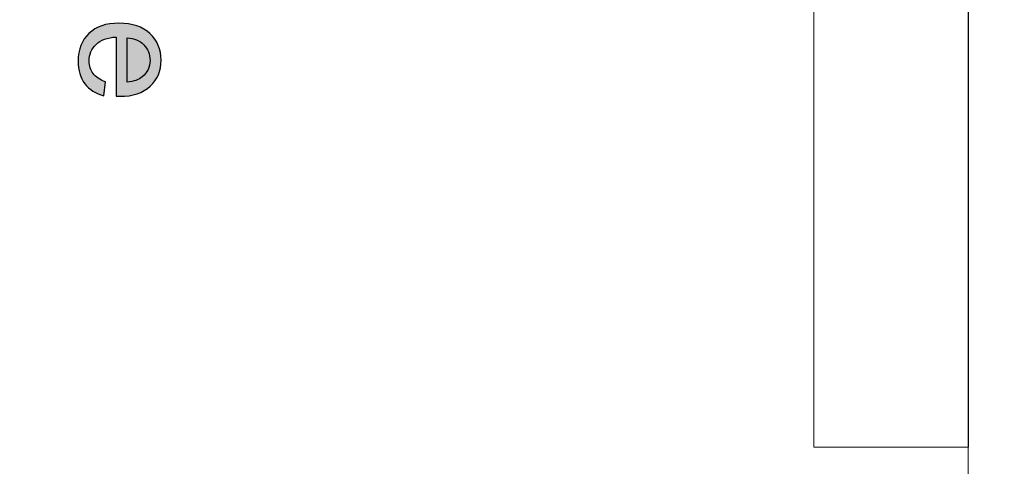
# Model space of a CAD drawing. Header units: millimetres. Extents: x -296 to 295, y -209 to 209.
# Tile 86 of 140: x 18 to 63, y 7 to 27. Entities that reach past the tile are written whole.
import ezdxf
from ezdxf.lldxf.tags import DXFTag

# ---------------------------------------------------------------- set-up
doc = ezdxf.new("R2010")
doc.units = ezdxf.units.MM
doc.header["$MEASUREMENT"] = 0
doc.layers.add('layer 1', color=7, linetype='Continuous')
tags = doc.linetypes.add('New Line10', pattern=[1.5, 1, -0.5]).pattern_tags.tags
tags[6:7] = [DXFTag(74, 4), DXFTag(75, 0), DXFTag(340, '0'), DXFTag(46, 1.0), DXFTag(50, 0.0), DXFTag(44, 0.0), DXFTag(45, 0.0)]
tags[4:5] = [DXFTag(74, 4), DXFTag(75, 0), DXFTag(340, '0'), DXFTag(46, 1.0), DXFTag(50, 0.0), DXFTag(44, 0.0), DXFTag(45, 0.0)]
tags = doc.linetypes.add('New Line11', pattern=[1, 0.5, -0.5]).pattern_tags.tags
tags[6:7] = [DXFTag(74, 4), DXFTag(75, 0), DXFTag(340, '0'), DXFTag(46, 1.0), DXFTag(50, 0.0), DXFTag(44, 0.0), DXFTag(45, 0.0)]
tags[4:5] = [DXFTag(74, 4), DXFTag(75, 0), DXFTag(340, '0'), DXFTag(46, 1.0), DXFTag(50, 0.0), DXFTag(44, 0.0), DXFTag(45, 0.0)]
tags = doc.linetypes.add('New Line51', pattern=[1, 0.5, -0.5]).pattern_tags.tags
tags[6:7] = [DXFTag(74, 4), DXFTag(75, 0), DXFTag(340, '0'), DXFTag(46, 1.0), DXFTag(50, 0.0), DXFTag(44, 0.0), DXFTag(45, 0.0)]
tags[4:5] = [DXFTag(74, 4), DXFTag(75, 0), DXFTag(340, '0'), DXFTag(46, 1.0), DXFTag(50, 0.0), DXFTag(44, 0.0), DXFTag(45, 0.0)]
tags = doc.linetypes.add('New Line52', pattern=[1, 0.5, -0.5]).pattern_tags.tags
tags[6:7] = [DXFTag(74, 4), DXFTag(75, 0), DXFTag(340, '0'), DXFTag(46, 1.0), DXFTag(50, 0.0), DXFTag(44, 0.0), DXFTag(45, 0.0)]
tags[4:5] = [DXFTag(74, 4), DXFTag(75, 0), DXFTag(340, '0'), DXFTag(46, 1.0), DXFTag(50, 0.0), DXFTag(44, 0.0), DXFTag(45, 0.0)]

msp = doc.modelspace()

# ---------------------------------------------------------------- hatches: boundary and pattern name
at = {"layer": 'layer 1'}
h = msp.add_hatch(color=18, dxfattribs=at)
edge = h.paths.add_edge_path()
edge.add_spline(control_points=[(22.2351, 24.6569), (22.2351, 24.6569), (22.1517, 24.0249), (22.1517, 24.0249), (21.7848, 24.1233), (21.499, 24.3073), (21.2964, 24.5758), (21.0939, 24.8444), (20.992, 25.1869), (20.992, 25.6048), (20.992, 26.1302), (21.154, 26.5469), (21.4781, 26.8548), (21.801, 27.1626), (22.2559, 27.3166), (22.8404, 27.3166), (23.4445, 27.3166), (23.9144, 27.1615), (24.2478, 26.8501), (24.5823, 26.5388), (24.7489, 26.1349), (24.7489, 25.6383), (24.7489, 25.158), (24.5857, 24.7656), (24.2582, 24.4613), (23.9307, 24.1569), (23.47, 24.0041), (22.8763, 24.0041), (22.8404, 24.0041), (22.786, 24.0052), (22.7142, 24.0076), (22.7142, 24.0076), (22.7142, 26.6916), (22.7142, 26.6916), (22.3195, 26.6684), (22.0163, 26.5573), (21.8068, 26.3559), (21.5973, 26.1557), (21.492, 25.9045), (21.492, 25.6048), (21.492, 25.3814), (21.551, 25.1904), (21.6691, 25.033), (21.7871, 24.8744), (21.9758, 24.7494), (22.2351, 24.6569)], knot_values=[0, 0, 0, 0, 0.0666667, 0.0666667, 0.0666667, 0.1333333, 0.1333333, 0.1333333, 0.2, 0.2, 0.2, 0.2666667, 0.2666667, 0.2666667, 0.3333333, 0.3333333, 0.3333333, 0.4, 0.4, 0.4, 0.4666667, 0.4666667, 0.4666667, 0.5333333, 0.5333333, 0.5333333, 0.6, 0.6, 0.6, 0.6666667, 0.6666667, 0.6666667, 0.7333333, 0.7333333, 0.7333333, 0.8, 0.8, 0.8, 0.8666667, 0.8666667, 0.8666667, 0.9333333, 0.9333333, 0.9333333, 1, 1, 1, 1], degree=3, periodic=1)
h = msp.add_hatch(color=18, dxfattribs=at)
edge = h.paths.add_edge_path()
edge.add_spline(control_points=[(23.2142, 26.6568), (23.2142, 26.6568), (23.2142, 24.6499), (23.2142, 24.6499), (23.5175, 24.6765), (23.7443, 24.7541), (23.8959, 24.8802), (24.1309, 25.0735), (24.2489, 25.3258), (24.2489, 25.6349), (24.2489, 25.9149), (24.1552, 26.1499), (23.9677, 26.3409), (23.7802, 26.5307), (23.529, 26.636), (23.2142, 26.6568)], knot_values=[0, 0, 0, 0, 0.2, 0.2, 0.2, 0.4, 0.4, 0.4, 0.6, 0.6, 0.6, 0.8, 0.8, 0.8, 1, 1, 1, 1], degree=3, periodic=1)

# ---------------------------------------------------------------- linework, layer by layer
at = {"layer": 'layer 1', "color": 1, "lineweight": 0}
msp.add_open_spline([(295.3283, 209.2747), (295.3283, 209.2747), (295.3283, -208.9236), (295.3283, -208.9236), (295.3283, -208.9236), (-296.1944, -208.9236), (-296.1944, -208.9236), (-296.1944, -208.9236), (-296.1944, 209.2747), (-296.1944, 209.2747), (-296.1944, 209.2747), (295.3283, 209.2747), (295.3283, 209.2747)], degree=3, knots=[0, 0, 0, 0, 0.25, 0.25, 0.25, 0.5, 0.5, 0.5, 0.75, 0.75, 0.75, 1, 1, 1, 1], dxfattribs=at)
at = {"layer": 'layer 1', "color": 5, "lineweight": 0}
msp.add_open_spline([(-281.2487, 194.7284), (-281.2487, 194.7284), (-281.2487, -197.0649), (-281.2487, -197.0649), (-281.2487, -197.0649), (283.3586, -197.0649), (283.3586, -197.0649)], degree=3, knots=[0, 0, 0, 0, 0.5, 0.5, 0.5, 1, 1, 1, 1], dxfattribs=at)
at = {"layer": 'layer 1', "linetype": 'New Line10', "lineweight": 9}
msp.add_open_spline([(61.328, 159.3214), (61.328, 159.3214), (61.328, 3.3214), (61.328, 3.3214)], degree=3, dxfattribs=at)
at = {"layer": 'layer 1', "linetype": 'New Line51', "lineweight": 9}
msp.add_open_spline([(54.3427, 8.1114), (54.3427, 8.1114), (54.3427, 83.1114), (54.3427, 83.1114)], degree=3, dxfattribs=at)
at = {"layer": 'layer 1', "linetype": 'New Line52', "lineweight": 9}
msp.add_open_spline([(61.3427, 8.1114), (61.3427, 8.1114), (61.3427, 83.1114), (61.3427, 83.1114)], degree=3, dxfattribs=at)
at = {"layer": 'layer 1'}
for points, knots in [([(22.2351, 24.6569), (22.2351, 24.6569), (22.1517, 24.0249), (22.1517, 24.0249), (21.7848, 24.1233), (21.499, 24.3073), (21.2964, 24.5758), (21.0939, 24.8444), (20.992, 25.1869), (20.992, 25.6048), (20.992, 26.1302), (21.154, 26.5469), (21.4781, 26.8548), (21.801, 27.1626), (22.2559, 27.3166), (22.8404, 27.3166), (23.4445, 27.3166), (23.9144, 27.1615), (24.2478, 26.8501), (24.5823, 26.5388), (24.7489, 26.1349), (24.7489, 25.6383), (24.7489, 25.158), (24.5857, 24.7656), (24.2582, 24.4613), (23.9307, 24.1569), (23.47, 24.0041), (22.8763, 24.0041), (22.8404, 24.0041), (22.786, 24.0052), (22.7142, 24.0076), (22.7142, 24.0076), (22.7142, 26.6916), (22.7142, 26.6916), (22.3195, 26.6684), (22.0163, 26.5573), (21.8068, 26.3559), (21.5973, 26.1557), (21.492, 25.9045), (21.492, 25.6048), (21.492, 25.3814), (21.551, 25.1904), (21.6691, 25.033), (21.7871, 24.8744), (21.9758, 24.7494), (22.2351, 24.6569)], [0, 0, 0, 0, 0.0666667, 0.0666667, 0.0666667, 0.1333333, 0.1333333, 0.1333333, 0.2, 0.2, 0.2, 0.2666667, 0.2666667, 0.2666667, 0.3333333, 0.3333333, 0.3333333, 0.4, 0.4, 0.4, 0.4666667, 0.4666667, 0.4666667, 0.5333333, 0.5333333, 0.5333333, 0.6, 0.6, 0.6, 0.6666667, 0.6666667, 0.6666667, 0.7333333, 0.7333333, 0.7333333, 0.8, 0.8, 0.8, 0.8666667, 0.8666667, 0.8666667, 0.9333333, 0.9333333, 0.9333333, 1, 1, 1, 1]), ([(23.2142, 26.6568), (23.2142, 26.6568), (23.2142, 24.6499), (23.2142, 24.6499), (23.5175, 24.6765), (23.7443, 24.7541), (23.8959, 24.8802), (24.1309, 25.0735), (24.2489, 25.3258), (24.2489, 25.6349), (24.2489, 25.9149), (24.1552, 26.1499), (23.9677, 26.3409), (23.7802, 26.5307), (23.529, 26.636), (23.2142, 26.6568)], [0, 0, 0, 0, 0.2, 0.2, 0.2, 0.4, 0.4, 0.4, 0.6, 0.6, 0.6, 0.8, 0.8, 0.8, 1, 1, 1, 1])]:
    msp.add_open_spline(points, degree=3, knots=knots, dxfattribs=at)
at = {"layer": 'layer 1', "linetype": 'New Line11', "lineweight": 9}
msp.add_open_spline([(54.3427, 8.1114), (54.3427, 8.1114), (61.3427, 8.1114), (61.3427, 8.1114)], degree=3, dxfattribs=at)

doc.saveas('drawing.dxf')
